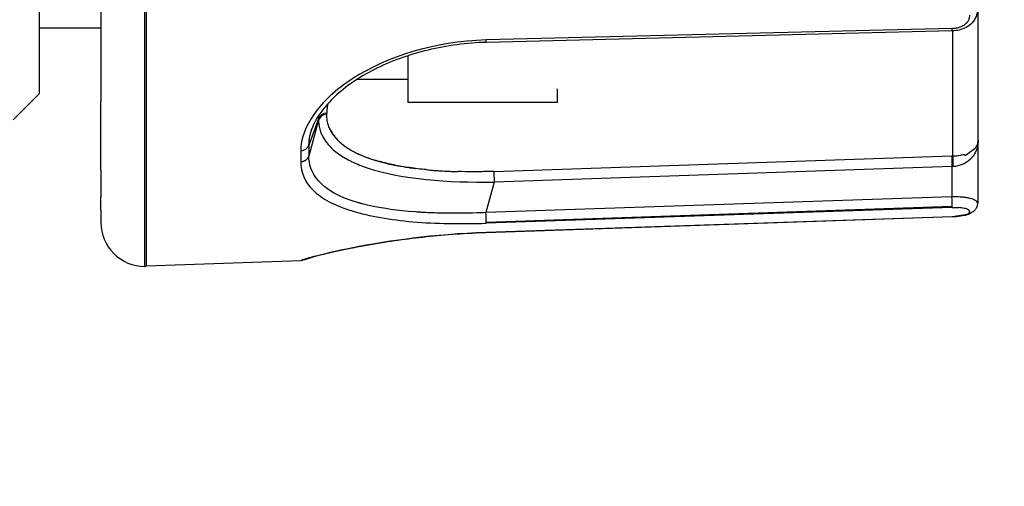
# Model space of a CAD drawing. Extents: x 0 to 283, y 0 to 196.
# Tile 7 of 30: x 139.94 to 145.55, y 109.37 to 112.03. Entities that reach past the tile are written whole.
import ezdxf

# ---------------------------------------------------------------- set-up
doc = ezdxf.new("R2010")
doc.units = 0
doc.layers.get('DEFPOINTS').update_dxf_attribs({"linetype": 'CONTINUOUS'})
for name, color, linetype in [('DIM', 7, 'CONTINUOUS'), ('TANGENT EDGES', 7, 'CONTINUOUS'), ('VISIBLE', 255, 'CONTINUOUS')]:
    doc.layers.add(name, color=color, linetype=linetype)
doc.styles.add('SANSSERIF', font='sanss___.ttf')
doc.dimstyles.new('ISO-25$0', dxfattribs={"dimtxt": 2.5, "dimasz": 2.5, "dimexe": 1.25, "dimexo": 1, "dimgap": 0.6, "dimtad": 1, "dimdec": 1, "dimzin": 9, "dimdsep": 46, "dimtxsty": 'SANSSERIF', "dimcen": 0.75, "dimadec": 1, "dimazin": 0, "dimtfac": 1, "dimtdec": 1, "dimtmove": 0, "dimatfit": 3, "dimfxl": 1, "dimarcsym": 0})

# ---------------------------------------------------------------- blocks, each defined once
blk = doc.blocks.new('*D10')
at = {"layer": 'DEFPOINTS', "color": 0, "transparency": 16777216}
for p in [(146.0551, 114.1131), (134.5551, 94.2131), (134.5551, 73.9152)]:
    blk.add_point(p, dxfattribs=at)
at = {"layer": 'DIM', "color": 0, "lineweight": -2, "transparency": 16777216}
for p, q in [((146.0551, 112.1131), (146.0551, 71.4152)), ((134.5551, 92.2131), (134.5551, 71.4152)), ((129.5551, 73.9152), (124.5551, 73.9152)), ((146.0551, 73.9152), (134.5551, 73.9152)), ((151.0551, 73.9152), (156.0551, 73.9152))]:
    blk.add_line(p, q, dxfattribs=at)
at = {"layer": 'DIM', "color": 0, "transparency": 16777216}
for points in [[(129.5551, 74.7485), (129.5551, 73.0819), (134.5551, 73.9152)], [(151.0551, 74.7485), (151.0551, 73.0819), (146.0551, 73.9152)]]:
    blk.add_solid(points, dxfattribs=at)
at = {"layer": 'DIM', "color": 0, "transparency": 16777216, "insert": (140.3051, 77.6941), "char_height": 5, "attachment_point": 5, "style": 'SANSSERIF'}
blk.add_mtext('23', dxfattribs=at)

msp = doc.modelspace()

# ---------------------------------------------------------------- linework, layer by layer
at = {"layer": 'TANGENT EDGES'}
for p, q in [((140.6551, 110.6281), (140.6551, 115.1131)), ((140.6638, 115.1131), (140.6638, 110.6283)), ((145.2568, 111.9847), (142.601, 111.9188)), ((141.6455, 111.47), (141.5904, 111.3193)), ((141.6455, 111.4629), (141.5904, 111.2571)), ((141.6455, 111.47), (141.6455, 111.4629)), ((145.2551, 111.197), (142.646, 111.1088)), ((145.2603, 111.1972), (145.2551, 111.197)), ((145.2551, 111.197), (145.2551, 111.0242)), ((142.646, 111.1088), (142.5993, 110.9346)), ((145.2551, 111.0242), (142.5993, 110.9346)), ((142.6009, 110.8807), (145.2567, 110.9704)), ((145.2568, 110.9633), (142.601, 110.8738)), ((145.2568, 110.911), (142.601, 110.8213)), ((142.601, 110.8199), (142.601, 110.82))]:
    msp.add_line(p, q, dxfattribs=at)
for centre, major_axis, ratio, start_param, end_param in [((145.2551, 112.0207), (0.0012, -0.05), 0.024686, 0.000305, 0.767335), ((142.5993, 111.9551), (0.0012, -0.05), 0.024684, -0.000003, 0.756681), ((141.6938, 111.4517), (-0.05, -0.0001), 0.86691, -1.536847, -0.262769), ((141.5421, 111.33), (0.05, 0.0018), 0.854652, 4.714539, 5.988025), ((142.681, 114.8131), (-0.9526, -4.1053), 0.12941, -0.523481, -0.493956), ((145.2551, 111.2099), (-0.0017, 0.05), 0.009043, 0.309894, 1.832443), ((145.2621, 111.2101), (0.0012, -0.05), 0.042289, -2.830924, -1.310065), ((142.646, 111.1218), (0.0017, -0.05), 0.009043, -2.831693, -1.309169)]:
    msp.add_ellipse(centre, major_axis=major_axis, ratio=ratio, start_param=start_param, end_param=end_param, dxfattribs=at)
for points, knots in [([(141.6455, 111.4629), (141.6456, 111.4357), (141.6495, 111.3924), (141.7032, 111.3164), (141.7294, 111.2894), (141.7879, 111.2497), (141.8106, 111.2366), (141.8502, 111.2176), (141.8644, 111.2114), (141.8947, 111.1994), (141.9163, 111.1918), (142.1181, 111.126), (142.3831, 111.104), (142.646, 111.1088)], [0, 0, 0, 0, 0.25, 0.25, 0.375, 0.375, 0.4375, 0.4375, 0.46875, 0.46875, 0.5, 0.5, 1, 1, 1, 1]), ([(141.5437, 111.2253), (141.5439, 111.2253), (141.5441, 111.2253), (141.5444, 111.2253), (141.5445, 111.2253), (141.5447, 111.2253), (141.5448, 111.2253), (141.5449, 111.2253), (141.5451, 111.2253), (141.5452, 111.2253), (141.5455, 111.2253), (141.5458, 111.2253), (141.5461, 111.2253), (141.5465, 111.2253), (141.5468, 111.2253), (141.5472, 111.2253), (141.5475, 111.2253), (141.5479, 111.2254), (141.5483, 111.2254), (141.5487, 111.2254), (141.5491, 111.2255), (141.5496, 111.2255), (141.5504, 111.2256), (141.5514, 111.2257), (141.5524, 111.2259), (141.5534, 111.2261), (141.5545, 111.2263), (141.5557, 111.2266), (141.5568, 111.2268), (141.5581, 111.2272), (141.5594, 111.2276), (141.5607, 111.228), (141.562, 111.2284), (141.5634, 111.229), (141.5648, 111.2296), (141.5663, 111.2302), (141.5678, 111.231), (141.5692, 111.2318), (141.5707, 111.2326), (141.5723, 111.2336), (141.5738, 111.2346), (141.5753, 111.2357), (141.5767, 111.2369), (141.5782, 111.2382), (141.5796, 111.2395), (141.581, 111.241), (141.5824, 111.2425), (141.5837, 111.244), (141.5848, 111.2458), (141.5872, 111.2492), (141.5891, 111.253), (141.5904, 111.2571)], [0, 0, 0, 0, 0.035714, 0.035714, 0.035714, 0.053571, 0.053571, 0.053571, 0.071429, 0.071429, 0.071429, 0.107143, 0.107143, 0.107143, 0.142857, 0.142857, 0.142857, 0.178571, 0.178571, 0.178571, 0.214286, 0.214286, 0.214286, 0.285714, 0.285714, 0.285714, 0.357143, 0.357143, 0.357143, 0.428571, 0.428571, 0.428571, 0.5, 0.5, 0.5, 0.571429, 0.571429, 0.571429, 0.642857, 0.642857, 0.642857, 0.714286, 0.714286, 0.714286, 0.785714, 0.785714, 0.785714, 0.857143, 0.857143, 0.857143, 1, 1, 1, 1]), ([(142.5993, 110.9346), (142.583, 110.9338), (142.5571, 110.9326), (142.5043, 110.9312), (142.4843, 110.9308), (142.451, 110.9305), (142.4393, 110.9304), (142.4149, 110.9304), (142.3965, 110.9305), (142.3581, 110.931), (142.3267, 110.9317), (142.2788, 110.9336), (142.2546, 110.9347), (142.2303, 110.9361), (142.214, 110.9371), (142.2114, 110.9373), (142.0878, 110.9463), (142.0109, 110.9591), (141.9334, 110.9749), (141.9138, 110.9796), (141.8926, 110.9851), (141.8868, 110.9867), (141.8801, 110.9885), (141.8782, 110.9891), (141.875, 110.99), (141.8799, 110.9886), (141.6413, 111.0571), (141.5903, 111.17), (141.5904, 111.2571)], [0, 0, 0, 0, 0.0625, 0.0625, 0.09375, 0.09375, 0.109375, 0.109375, 0.125, 0.125, 0.1875, 0.1875, 0.21875, 0.234375, 0.234375, 0.25, 0.25, 0.375, 0.375, 0.4375, 0.4375, 0.46875, 0.46875, 0.484375, 0.484375, 0.5, 0.5, 1, 1, 1, 1]), ([(142.601, 110.8213), (142.3065, 110.811), (142.033, 110.7723), (141.6471, 110.6956), (141.5434, 110.663), (141.5438, 110.6594)], [0, 0, 0, 0, 0.5, 0.5, 1, 1, 1, 1])]:
    msp.add_open_spline(points, degree=3, knots=knots, dxfattribs=at)
for points in [[(141.8373, 110.944), (141.9373, 110.9135), (142.0547, 110.8936), (142.1836, 110.8825)], [(142.1836, 110.8825), (142.313, 110.8713), (142.4541, 110.869), (142.601, 110.8738)]]:
    msp.add_open_spline(points, degree=3, dxfattribs=at)
at = {"layer": 'VISIBLE'}
for p, q in [((140.4051, 112.7956), (140.4051, 111.5684)), ((140.0551, 112.0127), (140.0551, 112.3566)), ((145.4051, 111.3467), (145.4051, 112.0933)), ((140.0551, 111.7706), (140.0551, 112.0127)), ((140.0551, 111.9881), (140.4051, 111.9881)), ((145.2563, 111.9707), (142.6005, 111.9051)), ((145.2603, 111.2577), (145.2603, 111.9709)), ((142.1551, 111.8287), (142.1551, 111.6313)), ((140.0551, 111.6131), (140.0551, 111.7706)), ((141.8654, 111.6944), (142.1551, 111.6944)), ((140.0551, 111.6131), (139.9051, 111.4631)), ((142.1551, 111.6313), (142.1551, 111.5631)), ((143.0051, 111.6395), (143.0051, 111.6395)), ((143.0051, 111.6395), (143.0051, 111.5631)), ((140.4051, 111.1755), (140.4051, 111.5684)), ((143.0051, 111.5631), (142.1551, 111.5631)), ((141.654, 111.4985), (141.6832, 111.5356)), ((141.6921, 111.495), (141.6921, 111.502)), ((141.6462, 111.4869), (141.6455, 111.47)), ((141.6085, 111.4127), (141.6087, 111.4133)), ((145.4001, 111.3219), (145.4028, 111.3298)), ((145.4028, 111.3298), (145.4051, 111.3467)), ((145.4051, 110.9878), (145.4051, 111.3467)), ((141.5438, 111.2873), (141.5437, 111.2253)), ((145.31, 111.2631), (145.3164, 111.2652)), ((145.3164, 111.2652), (145.3255, 111.2661)), ((145.3255, 111.2661), (145.3269, 111.2633)), ((145.3432, 111.2688), (145.3534, 111.2765)), ((145.3534, 111.2765), (145.3613, 111.2828)), ((145.3613, 111.2828), (145.3711, 111.2896)), ((145.3711, 111.2896), (145.3868, 111.3013)), ((142.6442, 111.1694), (145.2534, 111.2575)), ((145.2603, 111.2577), (145.2534, 111.2575)), ((145.2534, 111.2575), (145.2603, 111.2577)), ((145.3039, 111.2616), (145.31, 111.2631)), ((140.4051, 111.1755), (140.4051, 111.0239)), ((140.4051, 110.9488), (140.4051, 111.0239)), ((145.4003, 110.9877), (145.4003, 110.9878)), ((145.4051, 110.9879), (145.4051, 110.988)), ((145.4051, 110.9877), (145.4051, 110.9879)), ((140.4051, 110.9488), (140.4051, 110.8781)), ((145.2568, 110.9633), (145.2935, 110.9627)), ((145.2568, 110.9096), (142.601, 110.8199)), ((145.3305, 110.922), (145.2568, 110.911)), ((142.601, 110.8199), (142.601, 110.8199)), ((142.601, 110.8199), (142.601, 110.8199)), ((141.5437, 110.659), (140.6638, 110.6283)), ((141.5685, 110.6666), (141.5437, 110.659))]:
    msp.add_line(p, q, dxfattribs=at)
for start, end in [(179.9997, 270), (270, 272)]:
    msp.add_arc((140.6551, 110.8781), 0.25, start, end, dxfattribs=at)
for centre, major_axis, ratio, start_param, end_param in [((141.6938, 111.4588), (-0.05, 0.0001), 0.865129, -1.534921, -0.260826), ((142.5345, 111.6509), (-0.8379, -0.2007), 0.481084, 0.077564, 0.268489), ((142.5225, 111.6132), (-0.8287, -0.1547), 0.470179, 0.318652, 0.524269), ((142.5212, 111.585), (-0.8262, -0.1255), 0.455244, 0.538956, 0.642124), ((142.5233, 111.578), (-0.8288, -0.1179), 0.449747, 0.646836, 0.698822), ((142.5531, 111.5814), (-0.8696, -0.1118), 0.440645, 0.705222, 0.755649), ((142.5994, 111.5693), (-0.9347, -0.0882), 0.412907, 0.770291, 0.966674), ((142.6338, 111.5125), (-1.0056, -0.0464), 0.339956, 1.173364, 1.362189), ((145.2551, 111.0113), (0.0017, -0.05), 0.009035, 0.610517, 1.832443), ((142.5995, 110.9176), (0.0014, -0.044), 0.007885, 0.577652, 1.967978), ((145.2551, 111.0113), (0.0017, -0.05), 0.009035, 0.279529, 0.610517), ((145.2581, 110.9386), (0.0966, 0.0033), 0.255883, 0.79992, 1.186663), ((145.2518, 110.9374), (0.1053, 0.0032), 0.25186, 0.42256, 0.797789), ((145.26, 110.9366), (0.0957, 0.0034), 0.262195, 5.531334, 5.88687), ((145.2566, 110.9366), (0.0997, 0.0046), 0.258619, 0.016722, 0.411393), ((145.252, 110.9362), (0.1044, 0.0047), 0.258658, 5.882159, 6.310428), ((142.5994, 110.9192), (0.0016, -0.0473), 0.009035, 0.279044, 0.618043)]:
    msp.add_ellipse(centre, major_axis=major_axis, ratio=ratio, start_param=start_param, end_param=end_param, dxfattribs=at)
for points, knots in [([(145.4002, 112.0924), (145.4001, 112.0787), (145.3973, 112.0647), (145.387, 112.0387), (145.3792, 112.0264), (145.3599, 112.0056), (145.3484, 111.9967), (145.3234, 111.9833), (145.3098, 111.9785), (145.2829, 111.9725), (145.2696, 111.9711), (145.2563, 111.9707)], [0, 0, 0, 0, 0.0094678, 0.0094678, 0.01892119, 0.01892119, 0.02789745, 0.02789745, 0.03653869, 0.03653869, 0.04449468, 0.04449468, 0.04449468, 0.04449468]), ([(145.3305, 112.0091), (145.3331, 112.0111), (145.3355, 112.0132), (145.3377, 112.0154), (145.3389, 112.0165), (145.3399, 112.0176), (145.3409, 112.0187), (145.3419, 112.0198), (145.3429, 112.0209), (145.3438, 112.022), (145.3456, 112.0243), (145.3473, 112.0266), (145.3487, 112.029), (145.3501, 112.0314), (145.3514, 112.0338), (145.3524, 112.0363), (145.3534, 112.0388), (145.3543, 112.0414), (145.3549, 112.044), (145.3555, 112.0467), (145.356, 112.0493), (145.3562, 112.0521), (145.3565, 112.0548), (145.3565, 112.0576), (145.3563, 112.0605)], [0.25, 0.25, 0.25, 0.25, 0.2857143, 0.2857143, 0.2857143, 0.3035714, 0.3035714, 0.3035714, 0.3214286, 0.3214286, 0.3214286, 0.3571429, 0.3571429, 0.3571429, 0.3928571, 0.3928571, 0.3928571, 0.4285714, 0.4285714, 0.4285714, 0.4642857, 0.4642857, 0.4642857, 0.5, 0.5, 0.5, 0.5]), ([(145.2568, 111.9847), (145.261, 111.9849), (145.2651, 111.9852), (145.2691, 111.9856), (145.2731, 111.986), (145.277, 111.9866), (145.2808, 111.9874), (145.2846, 111.9881), (145.2883, 111.9889), (145.292, 111.99), (145.2956, 111.991), (145.2991, 111.9921), (145.3025, 111.9934), (145.3059, 111.9947), (145.3092, 111.9962), (145.3124, 111.9978), (145.3156, 111.9994), (145.3187, 112.0011), (145.3217, 112.003), (145.3247, 112.0049), (145.3277, 112.0069), (145.3305, 112.0091)], [0, 0, 0, 0, 0.0357143, 0.0357143, 0.0357143, 0.0714286, 0.0714286, 0.0714286, 0.1071429, 0.1071429, 0.1071429, 0.1428571, 0.1428571, 0.1428571, 0.1785714, 0.1785714, 0.1785714, 0.2142857, 0.2142857, 0.2142857, 0.25, 0.25, 0.25, 0.25]), ([(142.6005, 111.9051), (142.4889, 111.9024), (142.376, 111.8869), (142.1611, 111.8349), (142.0564, 111.7971), (141.8762, 111.7065), (141.7981, 111.6525), (141.718, 111.5767), (141.6991, 111.5565), (141.6825, 111.5362)], [0, 0, 0, 0, 0.0670068, 0.0670068, 0.1355273, 0.1355273, 0.2018919, 0.2018919, 0.2253039, 0.2253039, 0.2253039, 0.2253039]), ([(141.6978, 111.5541), (141.6967, 111.549), (141.6956, 111.5437), (141.6948, 111.5383), (141.693, 111.5267), (141.692, 111.5145), (141.6921, 111.502)], [0.94767989, 0.94767989, 0.94767989, 0.94767989, 0.96428571, 0.96428571, 0.96428571, 1, 1, 1, 1]), ([(141.6267, 111.454), (141.6291, 111.4586), (141.6324, 111.4646), (141.6413, 111.4795), (141.6511, 111.4944), (141.654, 111.4985)], [0.18750002, 0.18750002, 0.18750002, 0.18750002, 0.21875, 0.21875, 0.25000002, 0.25000002, 0.25000002, 0.25000002]), ([(141.7583, 111.3442), (141.7568, 111.3457), (141.7553, 111.3472), (141.7536, 111.3489), (141.7528, 111.3498), (141.752, 111.3507), (141.7511, 111.3516), (141.7503, 111.3525), (141.7494, 111.3534), (141.7485, 111.3544), (141.7476, 111.3554), (141.7467, 111.3564), (141.7458, 111.3574), (141.7448, 111.3585), (141.7439, 111.3596), (141.7429, 111.3607), (141.741, 111.3629), (141.7391, 111.3653), (141.7371, 111.3678), (141.7351, 111.3703), (141.733, 111.373), (141.731, 111.3758), (141.7289, 111.3787), (141.7269, 111.3816), (141.7248, 111.3848), (141.7228, 111.3879), (141.7207, 111.3912), (141.7187, 111.3947), (141.7167, 111.3981), (141.7147, 111.4018), (141.7128, 111.4056), (141.7109, 111.4094), (141.7091, 111.4134), (141.7073, 111.4175), (141.7055, 111.4217), (141.7039, 111.4261), (141.7023, 111.4306), (141.7008, 111.4352), (141.6993, 111.4399), (141.6981, 111.4448), (141.6968, 111.4498), (141.6957, 111.4549), (141.6948, 111.4603), (141.693, 111.471), (141.692, 111.4826), (141.6921, 111.495)], [0.75, 0.75, 0.75, 0.75, 0.7678571, 0.7678571, 0.7678571, 0.7767857, 0.7767857, 0.7767857, 0.7857143, 0.7857143, 0.7857143, 0.7946429, 0.7946429, 0.7946429, 0.8035714, 0.8035714, 0.8035714, 0.8214286, 0.8214286, 0.8214286, 0.8392857, 0.8392857, 0.8392857, 0.8571429, 0.8571429, 0.8571429, 0.875, 0.875, 0.875, 0.8928571, 0.8928571, 0.8928571, 0.9107143, 0.9107143, 0.9107143, 0.9285714, 0.9285714, 0.9285714, 0.9464286, 0.9464286, 0.9464286, 0.9642857, 0.9642857, 0.9642857, 1, 1, 1, 1]), ([(141.5962, 111.3698), (141.5962, 111.3702), (141.5963, 111.3706), (141.598, 111.3788), (141.5999, 111.3862), (141.6041, 111.4002), (141.6047, 111.4024), (141.6085, 111.4127)], [0.06098538, 0.06098538, 0.06098538, 0.06098538, 0.0625, 0.0625, 0.09375, 0.09375, 0.12441703, 0.12441703, 0.12441703, 0.12441703]), ([(141.7639, 111.3389), (141.7639, 111.3389), (141.7639, 111.3389), (141.7639, 111.3389), (141.7648, 111.338), (141.7658, 111.3372), (141.7668, 111.3363), (141.7678, 111.3354), (141.7689, 111.3344), (141.77, 111.3334), (141.7723, 111.3314), (141.7748, 111.3293), (141.7776, 111.327), (141.7791, 111.3258), (141.7805, 111.3246), (141.7821, 111.3234), (141.7837, 111.3221), (141.7853, 111.3208), (141.787, 111.3195), (141.7904, 111.3169), (141.7942, 111.3141), (141.7983, 111.3112), (141.8024, 111.3083), (141.8069, 111.3053), (141.8117, 111.3021), (141.8166, 111.299), (141.8219, 111.2957), (141.8275, 111.2923), (141.8332, 111.289), (141.8394, 111.2855), (141.846, 111.282), (141.8526, 111.2785), (141.8596, 111.2749), (141.8673, 111.2712), (141.8749, 111.2676), (141.883, 111.2639), (141.8917, 111.2602), (141.9043, 111.2549), (141.9181, 111.2495), (141.9332, 111.2442)], [0.3035393, 0.3035393, 0.3035393, 0.3035393, 0.3035714, 0.3035714, 0.3035714, 0.3125, 0.3125, 0.3125, 0.3214286, 0.3214286, 0.3214286, 0.3392857, 0.3392857, 0.3392857, 0.3482143, 0.3482143, 0.3482143, 0.3571429, 0.3571429, 0.3571429, 0.375, 0.375, 0.375, 0.3928571, 0.3928571, 0.3928571, 0.4107143, 0.4107143, 0.4107143, 0.4285714, 0.4285714, 0.4285714, 0.4464286, 0.4464286, 0.4464286, 0.4642857, 0.4642857, 0.4642857, 0.4900336, 0.4900336, 0.4900336, 0.4900336]), ([(145.4051, 111.3467), (145.4051, 111.315), (145.3939, 111.2866), (145.3781, 111.2597), (145.373, 111.253), (145.3668, 111.2457), (145.3651, 111.2438), (145.3621, 111.2407), (145.3651, 111.2435), (145.341, 111.2202), (145.3286, 111.2152), (145.2978, 111.2019), (145.2803, 111.1978), (145.2603, 111.1972)], [0, 0, 0, 0, 0.25, 0.25, 0.375, 0.375, 0.4375, 0.4375, 0.5, 0.5, 0.75, 0.75, 1, 1, 1, 1]), ([(142.2591, 111.1793), (142.2268, 111.1824), (142.1951, 111.1862), (142.1644, 111.1907), (142.149, 111.1929), (142.1338, 111.1953), (142.119, 111.1979), (142.1041, 111.2004), (142.0894, 111.2032), (142.0751, 111.2061), (142.0679, 111.2075), (142.0608, 111.209), (142.0537, 111.2106), (142.0467, 111.2121), (142.0397, 111.2137), (142.0328, 111.2154), (142.0259, 111.217), (142.0191, 111.2187), (142.0123, 111.2204), (142.0056, 111.2221), (141.9989, 111.2239), (141.9923, 111.2257), (141.9792, 111.2294), (141.9664, 111.2332), (141.9539, 111.2373)], [0.25, 0.25, 0.25, 0.25, 0.3214286, 0.3214286, 0.3214286, 0.3571429, 0.3571429, 0.3571429, 0.3928571, 0.3928571, 0.3928571, 0.4107143, 0.4107143, 0.4107143, 0.4285714, 0.4285714, 0.4285714, 0.4464286, 0.4464286, 0.4464286, 0.4642857, 0.4642857, 0.4642857, 0.5, 0.5, 0.5, 0.5]), ([(142.0984, 111.2016), (142.1166, 111.1982), (142.137, 111.1947), (142.1598, 111.1913), (142.1712, 111.1897), (142.1832, 111.188), (142.1959, 111.1864), (142.1964, 111.1863), (142.197, 111.1862), (142.1975, 111.1862)], [0.625, 0.625, 0.625, 0.625, 0.67857143, 0.67857143, 0.67857143, 0.70535714, 0.70535714, 0.70535714, 0.70651278, 0.70651278, 0.70651278, 0.70651278]), ([(142.2654, 111.1787), (142.2707, 111.1782), (142.2763, 111.1777), (142.282, 111.1772), (142.2994, 111.1757), (142.3157, 111.1745), (142.3311, 111.1735), (142.3464, 111.1725), (142.3606, 111.1717), (142.3738, 111.171), (142.3869, 111.1703), (142.3989, 111.1698), (142.4098, 111.1694), (142.4152, 111.1692), (142.4204, 111.169), (142.4252, 111.1689), (142.4301, 111.1687), (142.4346, 111.1686), (142.4389, 111.1685), (142.4396, 111.1685), (142.4403, 111.1685), (142.441, 111.1684)], [0.75, 0.75, 0.75, 0.75, 0.7589286, 0.7589286, 0.7589286, 0.7857143, 0.7857143, 0.7857143, 0.8125, 0.8125, 0.8125, 0.8392857, 0.8392857, 0.8392857, 0.8526786, 0.8526786, 0.8526786, 0.8660714, 0.8660714, 0.8660714, 0.8682814, 0.8682814, 0.8682814, 0.8682814]), ([(142.6442, 111.1694), (142.6421, 111.1693), (142.6398, 111.1692), (142.6372, 111.1692), (142.6347, 111.1691), (142.632, 111.169), (142.629, 111.1689), (142.6261, 111.1689), (142.623, 111.1688), (142.6197, 111.1687), (142.6164, 111.1686), (142.6129, 111.1685), (142.6092, 111.1684), (142.6055, 111.1683), (142.6016, 111.1683), (142.5975, 111.1682), (142.5934, 111.1681), (142.5891, 111.168), (142.5847, 111.1679), (142.5757, 111.1678), (142.566, 111.1677), (142.5555, 111.1676), (142.5451, 111.1675), (142.5338, 111.1674), (142.5218, 111.1674), (142.4978, 111.1674), (142.4708, 111.1677), (142.441, 111.1684)], [0, 0, 0, 0, 0.0089286, 0.0089286, 0.0089286, 0.0178571, 0.0178571, 0.0178571, 0.0267857, 0.0267857, 0.0267857, 0.0357143, 0.0357143, 0.0357143, 0.0446429, 0.0446429, 0.0446429, 0.0535714, 0.0535714, 0.0535714, 0.0714286, 0.0714286, 0.0714286, 0.0892857, 0.0892857, 0.0892857, 0.125, 0.125, 0.125, 0.125]), ([(145.4003, 110.9878), (145.4003, 110.9882), (145.4002, 110.9885), (145.4002, 110.9888), (145.4002, 110.989), (145.4002, 110.9892), (145.4002, 110.9893), (145.4001, 110.9895), (145.4001, 110.9897), (145.4001, 110.9899), (145.4, 110.9901), (145.4, 110.9904), (145.3999, 110.9906), (145.3999, 110.9908), (145.3998, 110.991), (145.3997, 110.9912), (145.3996, 110.9917), (145.3994, 110.9922), (145.3992, 110.9927), (145.399, 110.9932), (145.3987, 110.9937), (145.3984, 110.9943), (145.3978, 110.9954), (145.3969, 110.9966), (145.3958, 110.9978), (145.3952, 110.9985), (145.3945, 110.9991), (145.3938, 110.9998), (145.393, 111.0004), (145.3922, 111.0011), (145.3913, 111.0018), (145.3903, 111.0025), (145.3893, 111.0033), (145.3881, 111.004), (145.3869, 111.0047), (145.3856, 111.0054), (145.3842, 111.0062), (145.3828, 111.0069), (145.3812, 111.0077), (145.3795, 111.0084), (145.3778, 111.0092), (145.3759, 111.01), (145.3739, 111.0107), (145.3698, 111.0122), (145.3651, 111.0137), (145.3595, 111.0152), (145.3563, 111.016), (145.3531, 111.0167), (145.3498, 111.0174), (145.3465, 111.0181), (145.3432, 111.0187), (145.3398, 111.0193), (145.3365, 111.0198), (145.3331, 111.0203), (145.3298, 111.0207), (145.3265, 111.0212), (145.3231, 111.0216), (145.3198, 111.0219), (145.3166, 111.0223), (145.3133, 111.0225), (145.3101, 111.0228), (145.307, 111.0231), (145.3039, 111.0233), (145.3009, 111.0234), (145.2948, 111.0238), (145.2892, 111.024), (145.2841, 111.0242), (145.2815, 111.0242), (145.2791, 111.0243), (145.2768, 111.0243), (145.2745, 111.0243), (145.2724, 111.0243), (145.2704, 111.0244), (145.2684, 111.0244), (145.2666, 111.0244), (145.265, 111.0243), (145.2633, 111.0243), (145.2619, 111.0243), (145.2606, 111.0243), (145.2599, 111.0243), (145.2593, 111.0243), (145.2588, 111.0243), (145.2582, 111.0243), (145.2577, 111.0243), (145.2573, 111.0243), (145.2568, 111.0243), (145.2564, 111.0242), (145.256, 111.0242), (145.2559, 111.0242), (145.2557, 111.0242), (145.2555, 111.0242), (145.2554, 111.0242), (145.2552, 111.0242), (145.2551, 111.0242)], [0.4918028, 0.4918028, 0.4918028, 0.4918028, 0.5, 0.5, 0.5, 0.5089286, 0.5089286, 0.5089286, 0.5178571, 0.5178571, 0.5178571, 0.5267857, 0.5267857, 0.5267857, 0.5357143, 0.5357143, 0.5357143, 0.5535714, 0.5535714, 0.5535714, 0.5714286, 0.5714286, 0.5714286, 0.6071429, 0.6071429, 0.6071429, 0.625, 0.625, 0.625, 0.6428571, 0.6428571, 0.6428571, 0.6607143, 0.6607143, 0.6607143, 0.6785714, 0.6785714, 0.6785714, 0.6964286, 0.6964286, 0.6964286, 0.7142857, 0.7142857, 0.7142857, 0.75, 0.75, 0.75, 0.7678571, 0.7678571, 0.7678571, 0.7857143, 0.7857143, 0.7857143, 0.8035714, 0.8035714, 0.8035714, 0.8214286, 0.8214286, 0.8214286, 0.8392857, 0.8392857, 0.8392857, 0.8571429, 0.8571429, 0.8571429, 0.8928571, 0.8928571, 0.8928571, 0.9107143, 0.9107143, 0.9107143, 0.9285714, 0.9285714, 0.9285714, 0.9464286, 0.9464286, 0.9464286, 0.9642857, 0.9642857, 0.9642857, 0.9732143, 0.9732143, 0.9732143, 0.9821429, 0.9821429, 0.9821429, 0.9910714, 0.9910714, 0.9910714, 0.9955357, 0.9955357, 0.9955357, 1, 1, 1, 1]), ([(145.4003, 110.9879), (145.4002, 110.981), (145.3988, 110.9739), (145.3941, 110.9613), (145.3906, 110.9555), (145.3819, 110.9448), (145.3766, 110.9401), (145.3634, 110.931), (145.3553, 110.9271), (145.3398, 110.9214), (145.3327, 110.9193), (145.3112, 110.9144), (145.2955, 110.9122), (145.2721, 110.9102), (145.2644, 110.9098), (145.2568, 110.9096)], [0, 0, 0, 0, 0.00473743, 0.00473743, 0.00942484, 0.00942484, 0.01482913, 0.01482913, 0.02192177, 0.02192177, 0.02733132, 0.02733132, 0.03702446, 0.03702446, 0.04159475, 0.04159475, 0.04159475, 0.04159475]), ([(145.4003, 110.9877), (145.4002, 110.9808), (145.3988, 110.9737), (145.3939, 110.9612), (145.3904, 110.9553), (145.3818, 110.9447), (145.3765, 110.94), (145.3633, 110.931), (145.3551, 110.9271), (145.3395, 110.9214), (145.3323, 110.9193), (145.3109, 110.9143), (145.2952, 110.9121), (145.2719, 110.9102), (145.2643, 110.9098), (145.2568, 110.9096)], [0, 0, 0, 0, 0.00474254, 0.00474254, 0.00942929, 0.00942929, 0.01482158, 0.01482158, 0.02194834, 0.02194834, 0.02737732, 0.02737732, 0.03705149, 0.03705149, 0.04156261, 0.04156261, 0.04156261, 0.04156261]), ([(142.601, 110.8199), (142.4863, 110.8161), (142.3702, 110.8073), (142.1492, 110.7838), (142.0415, 110.7687), (141.8556, 110.7367), (141.7746, 110.7196), (141.6582, 110.6924), (141.6163, 110.6812), (141.5806, 110.6706), (141.5728, 110.6681), (141.5662, 110.6658), (141.5648, 110.6652), (141.5648, 110.6652)], [0, 0, 0, 0, 0.068887, 0.068887, 0.139386, 0.139386, 0.2079738, 0.2079738, 0.2681483, 0.2681483, 0.2919707, 0.2919707, 0.3033401, 0.3033401, 0.3033401, 0.3033401]), ([(142.0299, 110.7659), (141.9995, 110.7612), (141.97, 110.7564), (141.8512, 110.7358), (141.771, 110.7188), (141.7068, 110.7038), (141.704, 110.7031), (141.7012, 110.7024)], [0.11950998, 0.11950998, 0.11950998, 0.11950998, 0.14076451, 0.14076451, 0.20889719, 0.20889719, 0.21209234, 0.21209234, 0.21209234, 0.21209234])]:
    msp.add_open_spline(points, degree=3, knots=knots, dxfattribs=at)
for points in [[(142.601, 111.9188), (142.3065, 111.9104), (142.033, 111.8228), (141.84, 111.6982)], [(141.84, 111.6982), (141.743, 111.6355), (141.6685, 111.5653), (141.6185, 111.4942)], [(141.6185, 111.4942), (141.5691, 111.424), (141.5436, 111.3529), (141.5438, 111.2873)], [(141.6087, 111.4133), (141.6167, 111.4351), (141.6219, 111.4448), (141.6267, 111.454)], [(141.5904, 111.3193), (141.5909, 111.3376), (141.593, 111.3545), (141.5962, 111.3698)], [(145.3868, 111.3013), (145.3907, 111.3054), (145.3971, 111.3144), (145.4001, 111.3219)], [(145.3269, 111.2633), (145.3284, 111.2611), (145.3315, 111.2601), (145.3432, 111.2688)], [(141.5437, 111.2253), (141.5432, 111.164), (141.5664, 111.109), (141.6146, 111.0618)], [(145.2603, 111.2577), (145.2741, 111.2579), (145.2898, 111.2595), (145.3039, 111.2616)], [(141.6146, 111.0618), (141.6631, 111.0143), (141.7369, 110.9745), (141.8373, 110.944)], [(142.601, 110.8199), (142.5283, 110.8174), (142.455, 110.813), (142.3833, 110.8072)]]:
    msp.add_open_spline(points, degree=3, dxfattribs=at)

# ---------------------------------------------------------------- dimensions: what is measured, and where the dimension line sits
at = {"layer": 'DIM'}
dim = msp.add_linear_dim(base=(134.5551, 73.9152), p1=(146.0551, 114.1131), p2=(134.5551, 94.2131), dimstyle='ISO-25$0', override={"dimscale": 2, "dimlfac": 2}, dxfattribs=at)
dim.commit()
dim.dimension.update_dxf_attribs({"geometry": '*D10', "text_midpoint": (140.3051, 77.6941)})

doc.saveas('drawing.dxf')
